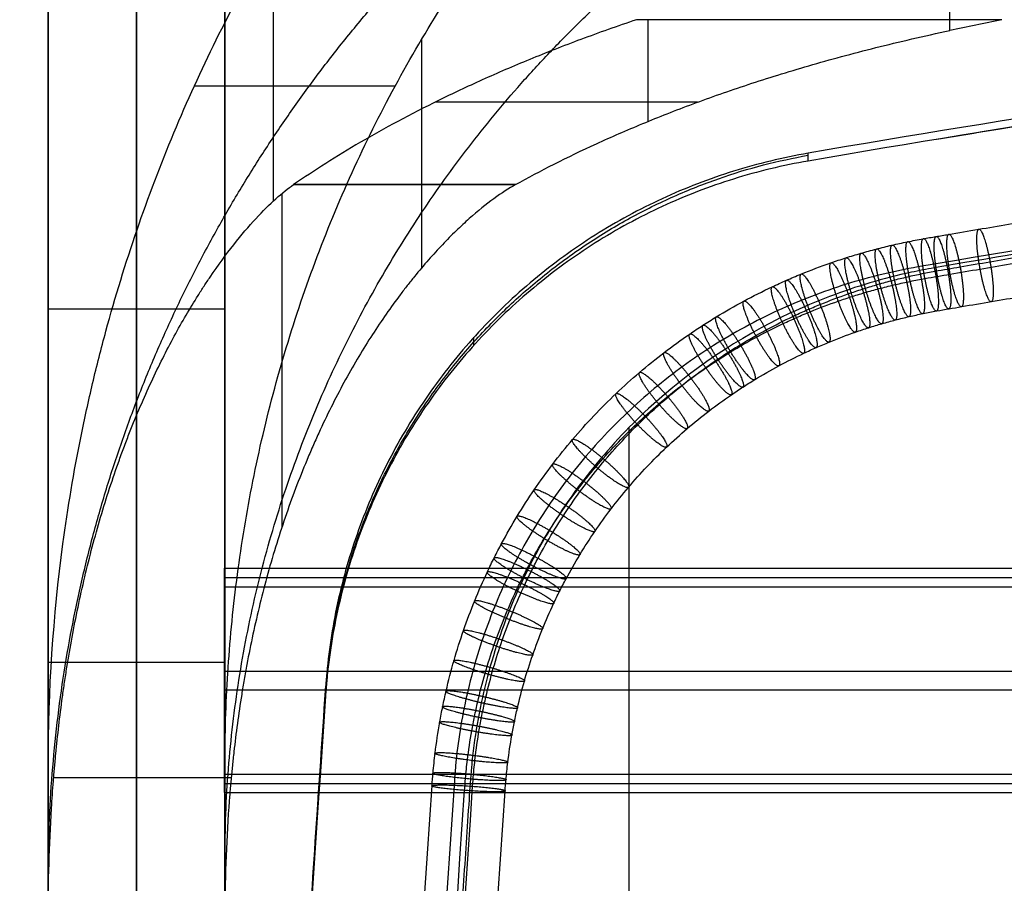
# Model space of a CAD drawing. Header units: millimetres. Extents: x -230 to 250, y -245 to 252.
# Tile 7 of 69: x -217 to -150, y 110 to 168. Entities that reach past the tile are written whole.
import ezdxf

# ---------------------------------------------------------------- set-up
doc = ezdxf.new("R2010")
doc.units = ezdxf.units.MM
doc.header["$MEASUREMENT"] = 0
for name, color, linetype, true_color in [('Backrest', 7, 'Continuous', 0xa48b8b), ('Frame', 7, 'Continuous', 0x201515), ('Leather', 7, 'Continuous', 0x858585), ('Sit', 7, 'Continuous', 0x6b4343)]:
    doc.layers.add(name, color=color, linetype=linetype, true_color=true_color)

msp = doc.modelspace()

# ---------------------------------------------------------------- linework, layer by layer
at = {"layer": 'Backrest'}
for points, knots in [([(-215.126, 117.572, 675.734), (-215.126, 122.624, 676.802), (-214.786, 127.642, 677.862), (-214.126, 132.567, 678.903), (-213.795, 135.03, 679.423), (-213.385, 137.469, 679.939), (-212.898, 139.879, 680.448), (-212.654, 141.083, 680.703), (-212.392, 142.28, 680.956), (-212.11, 143.469, 681.207), (-211.829, 144.658, 681.459), (-211.529, 145.838, 681.708), (-211.211, 147.009, 681.956), (-209.939, 151.69, 682.945), (-208.387, 156.189, 683.896), (-206.592, 160.491, 684.805), (-204.797, 164.793, 685.714), (-202.759, 168.899, 686.582), (-200.509, 172.796, 687.406), (-200.368, 173.04, 687.458), (-200.227, 173.283, 687.509), (-200.085, 173.525, 687.56), (-199.942, 173.767, 687.611), (-199.799, 174.008, 687.662), (-199.655, 174.249, 687.713), (-199.367, 174.73, 687.815), (-199.074, 175.211, 687.916), (-198.776, 175.691, 688.018), (-198.18, 176.651, 688.221), (-197.565, 177.606, 688.423), (-196.931, 178.557, 688.624), (-195.662, 180.459, 689.026), (-194.316, 182.341, 689.423), (-192.89, 184.195, 689.815), (-190.039, 187.903, 690.599), (-186.869, 191.498, 691.359), (-183.377, 194.9, 692.078), (-182.505, 195.751, 692.258), (-181.611, 196.59, 692.435), (-180.699, 197.415, 692.609), (-179.787, 198.24, 692.784), (-178.855, 199.051, 692.955), (-177.904, 199.846, 693.123), (-176.003, 201.438, 693.46), (-174.026, 202.969, 693.783), (-171.975, 204.429, 694.092), (-169.925, 205.89, 694.401), (-167.8, 207.279, 694.694), (-165.606, 208.589, 694.971), (-163.412, 209.898, 695.248), (-161.147, 211.126, 695.507), (-158.818, 212.264, 695.748)], [-1.570796, -1.570796, -1.570796, -1.570796, -1.429057, -1.429057, -1.429057, -1.358188, -1.358188, -1.358188, -1.322753, -1.322753, -1.322753, -1.287318, -1.287318, -1.287318, -1.145579, -1.145579, -1.145579, -1.00384, -1.00384, -1.00384, -0.994982, -0.994982, -0.994982, -0.986123, -0.986123, -0.986123, -0.968406, -0.968406, -0.968406, -0.932971, -0.932971, -0.932971, -0.862101, -0.862101, -0.862101, -0.720362, -0.720362, -0.720362, -0.684928, -0.684928, -0.684928, -0.649493, -0.649493, -0.649493, -0.578623, -0.578623, -0.578623, -0.507754, -0.507754, -0.507754, -0.436884, -0.436884, -0.436884, -0.436884]), ([(-203.126, 117.572, 675.734), (-203.126, 119.627, 676.168), (-203.062, 121.701, 676.607), (-202.93, 123.79, 677.048), (-202.798, 125.879, 677.49), (-202.599, 127.981, 677.934), (-202.329, 130.09, 678.38), (-202.059, 132.198, 678.825), (-201.719, 134.313, 679.272), (-201.306, 136.426, 679.719), (-200.894, 138.539, 680.165), (-200.41, 140.649, 680.612), (-199.853, 142.749, 681.055), (-199.295, 144.849, 681.499), (-198.665, 146.938, 681.941), (-197.963, 149.008, 682.378), (-197.261, 151.078, 682.816), (-196.486, 153.128, 683.249), (-195.641, 155.15, 683.676), (-194.796, 157.172, 684.104), (-193.88, 159.165, 684.525), (-192.896, 161.122, 684.939), (-191.913, 163.079, 685.352), (-190.862, 164.998, 685.758), (-189.747, 166.873, 686.154), (-188.632, 168.748, 686.55), (-187.453, 170.578, 686.937), (-186.216, 172.356, 687.313), (-184.979, 174.134, 687.689), (-183.683, 175.86, 688.054), (-182.334, 177.527, 688.406), (-180.986, 179.194, 688.758), (-179.585, 180.803, 689.098), (-178.138, 182.348, 689.425), (-176.691, 183.893, 689.751), (-175.198, 185.374, 690.064), (-173.666, 186.787, 690.363), (-172.134, 188.2, 690.662), (-170.563, 189.546, 690.946), (-168.961, 190.82, 691.215), (-167.36, 192.095, 691.485), (-165.726, 193.298, 691.739), (-164.07, 194.43, 691.978), (-162.413, 195.561, 692.217), (-160.732, 196.62, 692.441), (-159.036, 197.606, 692.65), (-157.339, 198.592, 692.858), (-155.627, 199.506, 693.051), (-153.905, 200.347, 693.229)], [-4.712389, -4.712389, -4.712389, -4.712389, -4.641519, -4.641519, -4.641519, -4.57065, -4.57065, -4.57065, -4.499781, -4.499781, -4.499781, -4.428911, -4.428911, -4.428911, -4.358042, -4.358042, -4.358042, -4.287172, -4.287172, -4.287172, -4.216303, -4.216303, -4.216303, -4.145433, -4.145433, -4.145433, -4.074564, -4.074564, -4.074564, -4.003694, -4.003694, -4.003694, -3.932825, -3.932825, -3.932825, -3.861955, -3.861955, -3.861955, -3.791086, -3.791086, -3.791086, -3.720216, -3.720216, -3.720216, -3.649347, -3.649347, -3.649347, -3.578477, -3.578477, -3.578477, -3.578477]), ([(-175.178, 168.174, 558.396), (-176.488, 167.732, 560.484), (-177.744, 167.286, 562.596), (-178.951, 166.835, 564.729), (-180.159, 166.385, 566.861), (-181.318, 165.929, 569.015), (-182.433, 165.471, 571.185), (-183.548, 165.012, 573.355), (-184.619, 164.55, 575.54), (-185.65, 164.086, 577.738), (-186.68, 163.621, 579.936), (-187.671, 163.154, 582.148), (-188.625, 162.684, 584.37), (-190.533, 161.745, 588.813), (-192.293, 160.797, 593.297), (-193.926, 159.844, 597.807), (-195.56, 158.891, 602.317), (-197.067, 157.932, 606.852), (-198.462, 156.971, 611.403)], [-5.6549663, -5.6549663, -5.6549663, -5.6549663, -5.6133071, -5.6133071, -5.6133071, -5.571648, -5.571648, -5.571648, -5.5299888, -5.5299888, -5.5299888, -5.4883296, -5.4883296, -5.4883296, -5.4050113, -5.4050113, -5.4050113, -5.321693, -5.321693, -5.321693, -5.321693]), ([(-183.393, 156.971, 611.403), (-181.715, 157.906, 606.979), (-179.892, 158.833, 602.59), (-177.894, 159.75, 598.252), (-176.895, 160.208, 596.084), (-175.853, 160.664, 593.928), (-174.762, 161.115, 591.792), (-173.672, 161.567, 589.655), (-172.533, 162.015, 587.536), (-171.339, 162.458, 585.439), (-170.743, 162.68, 584.391), (-170.132, 162.9, 583.348), (-169.507, 163.119, 582.311), (-168.883, 163.338, 581.274), (-168.244, 163.556, 580.245), (-167.591, 163.772, 579.223), (-166.283, 164.203, 577.179), (-164.916, 164.629, 575.167), (-163.478, 165.047, 573.191), (-162.759, 165.256, 572.203), (-162.022, 165.463, 571.224), (-161.265, 165.667, 570.255), (-160.508, 165.872, 569.285), (-159.731, 166.075, 568.325), (-158.934, 166.275, 567.378), (-157.34, 166.676, 565.484), (-155.664, 167.065, 563.642), (-153.905, 167.437, 561.881)], [-0.864052, -0.864052, -0.864052, -0.864052, -0.7572601, -0.7572601, -0.7572601, -0.7038642, -0.7038642, -0.7038642, -0.6504682, -0.6504682, -0.6504682, -0.6237702, -0.6237702, -0.6237702, -0.5970723, -0.5970723, -0.5970723, -0.5436763, -0.5436763, -0.5436763, -0.5169784, -0.5169784, -0.5169784, -0.4902804, -0.4902804, -0.4902804, -0.4368845, -0.4368845, -0.4368845, -0.4368845]), ([(-215.126, 107.13, 634.058), (-215.126, 108.353, 634.741), (-215.109, 109.597, 635.336), (-215.073, 110.848, 635.847), (-215.036, 112.099, 636.358), (-214.981, 113.357, 636.785), (-214.904, 114.607, 637.132), (-214.884, 114.92, 637.219), (-214.864, 115.231, 637.301), (-214.842, 115.541, 637.377), (-214.82, 115.85, 637.454), (-214.798, 116.158, 637.525), (-214.773, 116.464, 637.592), (-214.761, 116.617, 637.625), (-214.749, 116.769, 637.657), (-214.736, 116.922, 637.689), (-214.723, 117.076, 637.72), (-214.71, 117.229, 637.75), (-214.696, 117.383, 637.779), (-214.669, 117.691, 637.837), (-214.64, 118.001, 637.892), (-214.61, 118.314, 637.942), (-214.489, 119.562, 638.142), (-214.341, 120.845, 638.278), (-214.158, 122.171, 638.337), (-214.113, 122.502, 638.352), (-214.065, 122.837, 638.363), (-214.015, 123.173, 638.368), (-213.965, 123.51, 638.373), (-213.912, 123.847, 638.374), (-213.858, 124.185, 638.369), (-213.75, 124.862, 638.359), (-213.632, 125.542, 638.329), (-213.507, 126.224, 638.279), (-213.255, 127.587, 638.177), (-212.968, 128.959, 637.993), (-212.645, 130.326, 637.721), (-212.483, 131.01, 637.586), (-212.312, 131.692, 637.428), (-212.132, 132.368, 637.25), (-211.952, 133.044, 637.072), (-211.764, 133.715, 636.873), (-211.568, 134.38, 636.653), (-211.175, 135.709, 636.213), (-210.75, 137.012, 635.691), (-210.296, 138.277, 635.091), (-210.182, 138.593, 634.941), (-210.067, 138.907, 634.787), (-209.951, 139.216, 634.628), (-209.834, 139.526, 634.469), (-209.717, 139.831, 634.307), (-209.598, 140.133, 634.14), (-209.361, 140.736, 633.807), (-209.119, 141.325, 633.458), (-208.873, 141.899, 633.095), (-208.382, 143.046, 632.368), (-207.874, 144.135, 631.583), (-207.355, 145.167, 630.743), (-206.836, 146.199, 629.902), (-206.305, 147.175, 629.008), (-205.767, 148.096, 628.059), (-205.498, 148.557, 627.585), (-205.227, 149.003, 627.098), (-204.954, 149.436, 626.597), (-204.818, 149.653, 626.346), (-204.682, 149.865, 626.092), (-204.545, 150.075, 625.835), (-204.408, 150.284, 625.578), (-204.271, 150.49, 625.317), (-204.134, 150.692, 625.054), (-203.588, 151.498, 624.002), (-203.052, 152.228, 622.922), (-202.533, 152.887, 621.82), (-202.014, 153.546, 620.718), (-201.511, 154.134, 619.593), (-201.031, 154.654, 618.45), (-200.551, 155.174, 617.307), (-200.093, 155.626, 616.146), (-199.662, 156.012, 614.97), (-199.232, 156.397, 613.794), (-198.83, 156.717, 612.604), (-198.462, 156.971, 611.403)], [132.117011, 132.117011, 132.117011, 132.117011, 136.095348, 136.095348, 136.095348, 140.073686, 140.073686, 140.073686, 141.068271, 141.068271, 141.068271, 142.062855, 142.062855, 142.062855, 142.560147, 142.560147, 142.560147, 143.05744, 143.05744, 143.05744, 144.052024, 144.052024, 144.052024, 148.030362, 148.030362, 148.030362, 149.024946, 149.024946, 149.024946, 150.019531, 150.019531, 150.019531, 152.0087, 152.0087, 152.0087, 155.987037, 155.987037, 155.987037, 157.976206, 157.976206, 157.976206, 159.965375, 159.965375, 159.965375, 163.943713, 163.943713, 163.943713, 164.938297, 164.938297, 164.938297, 165.932882, 165.932882, 165.932882, 167.922051, 167.922051, 167.922051, 171.900388, 171.900388, 171.900388, 175.878726, 175.878726, 175.878726, 177.867895, 177.867895, 177.867895, 178.86248, 178.86248, 178.86248, 179.857064, 179.857064, 179.857064, 183.835402, 183.835402, 183.835402, 187.81374, 187.81374, 187.81374, 191.792077, 191.792077, 191.792077, 195.770415, 195.770415, 195.770415, 195.770415]), ([(-183.393, 156.971, 611.403), (-184.296, 156.467, 613.783), (-185.366, 155.701, 616.146), (-186.538, 154.659, 618.44), (-186.832, 154.398, 619.014), (-187.131, 154.12, 619.582), (-187.435, 153.826, 620.145), (-187.739, 153.531, 620.707), (-188.047, 153.22, 621.264), (-188.359, 152.892, 621.813), (-188.983, 152.235, 622.911), (-189.621, 151.512, 623.981), (-190.263, 150.722, 625.014), (-190.423, 150.525, 625.272), (-190.584, 150.324, 625.528), (-190.744, 150.119, 625.781), (-190.904, 149.914, 626.034), (-191.064, 149.706, 626.283), (-191.224, 149.494, 626.53), (-191.542, 149.07, 627.023), (-191.86, 148.632, 627.504), (-192.175, 148.18, 627.973), (-192.805, 147.275, 628.911), (-193.427, 146.314, 629.8), (-194.034, 145.296, 630.637), (-194.642, 144.277, 631.474), (-195.236, 143.201, 632.26), (-195.81, 142.065, 632.989), (-196.097, 141.497, 633.353), (-196.38, 140.914, 633.703), (-196.656, 140.317, 634.038), (-196.795, 140.018, 634.206), (-196.932, 139.715, 634.369), (-197.068, 139.408, 634.529), (-197.203, 139.102, 634.688), (-197.338, 138.791, 634.844), (-197.47, 138.478, 634.995), (-197.999, 137.225, 635.599), (-198.494, 135.932, 636.128), (-198.953, 134.608, 636.577), (-199.182, 133.946, 636.801), (-199.402, 133.276, 637.005), (-199.612, 132.6, 637.188), (-199.822, 131.924, 637.371), (-200.023, 131.241, 637.534), (-200.212, 130.556, 637.675), (-200.592, 129.186, 637.957), (-200.928, 127.808, 638.152), (-201.223, 126.435, 638.262), (-201.371, 125.748, 638.318), (-201.509, 125.063, 638.352), (-201.636, 124.38, 638.365), (-201.7, 124.038, 638.372), (-201.762, 123.698, 638.374), (-201.821, 123.358, 638.37), (-201.879, 123.018, 638.367), (-201.936, 122.68, 638.358), (-201.99, 122.345, 638.345), (-202.204, 121.005, 638.291), (-202.378, 119.709, 638.161), (-202.52, 118.446, 637.963), (-202.556, 118.13, 637.913), (-202.59, 117.816, 637.86), (-202.621, 117.504, 637.802), (-202.653, 117.193, 637.744), (-202.684, 116.883, 637.682), (-202.712, 116.574, 637.616), (-202.741, 116.265, 637.55), (-202.767, 115.954, 637.478), (-202.793, 115.641, 637.402), (-202.818, 115.329, 637.326), (-202.843, 115.013, 637.244), (-202.865, 114.697, 637.157), (-202.956, 113.432, 636.809), (-203.021, 112.16, 636.381), (-203.063, 110.894, 635.866), (-203.106, 109.628, 635.351), (-203.126, 108.368, 634.749), (-203.126, 107.13, 634.058)], [15.327787, 15.327787, 15.327787, 15.327787, 23.413838, 23.413838, 23.413838, 25.43535, 25.43535, 25.43535, 27.456863, 27.456863, 27.456863, 31.499888, 31.499888, 31.499888, 32.510644, 32.510644, 32.510644, 33.5214, 33.5214, 33.5214, 35.542913, 35.542913, 35.542913, 39.585938, 39.585938, 39.585938, 43.628963, 43.628963, 43.628963, 45.650476, 45.650476, 45.650476, 46.661232, 46.661232, 46.661232, 47.671988, 47.671988, 47.671988, 51.715014, 51.715014, 51.715014, 53.736526, 53.736526, 53.736526, 55.758039, 55.758039, 55.758039, 59.801064, 59.801064, 59.801064, 61.822576, 61.822576, 61.822576, 62.833333, 62.833333, 62.833333, 63.844089, 63.844089, 63.844089, 67.887114, 67.887114, 67.887114, 68.89787, 68.89787, 68.89787, 69.908627, 69.908627, 69.908627, 70.919383, 70.919383, 70.919383, 71.930139, 71.930139, 71.930139, 75.973164, 75.973164, 75.973164, 80.016189, 80.016189, 80.016189, 80.016189])]:
    msp.add_open_spline(points, degree=3, knots=knots, dxfattribs=at)
for points, degree in [([(-153.905, 167.437, 561.881), (-153.905, 183.892, 627.555), (-153.905, 200.347, 693.229)], 2), ([(-199.821, 155.868, 615.399), (-199.821, 164.92, 651.527), (-199.821, 173.971, 687.654)], 2), ([(-150.381, 168.174, 558.396), (-162.779, 168.174, 558.396), (-175.178, 168.174, 558.396)], 2), ([(-174.421, 168.174, 558.396), (-174.421, 164.715, 574.762), (-174.421, 161.256, 591.128)], 2), ([(-150.381, 168.174, 558.396), (-151.558, 167.931, 559.545), (-152.733, 167.685, 560.707), (-153.905, 167.437, 561.881)], 3), ([(-189.747, 151.344, 624.174), (-189.747, 159.109, 655.164), (-189.747, 166.873, 686.154)], 2), ([(-191.571, 163.661, 685.475), (-198.39, 163.661, 685.475), (-205.21, 163.661, 685.475)], 2), ([(-171.03, 162.572, 584.899), (-179.941, 162.572, 584.899), (-188.852, 162.572, 584.899)], 2), ([(-198.462, 156.971, 611.403), (-190.927, 156.971, 611.403), (-183.393, 156.971, 611.403)], 2), ([(-183.393, 156.971, 611.403), (-190.927, 156.971, 611.403), (-198.462, 156.971, 611.403)], 2), ([(-215.126, 117.572, 675.734), (-215.126, 96.656, 671.313), (-215.126, 75.74, 666.893)], 2), ([(-215.126, 107.13, 634.058), (-215.126, 112.351, 654.896), (-215.126, 117.572, 675.734)], 2), ([(-203.126, 75.74, 666.893), (-203.126, 96.656, 671.313), (-203.126, 117.572, 675.734)], 2), ([(-203.126, 117.572, 675.734), (-203.126, 112.351, 654.896), (-203.126, 107.13, 634.058)], 2), ([(-202.703, 116.675, 637.637), (-208.729, 116.675, 637.637), (-214.756, 116.675, 637.637)], 2)]:
    msp.add_open_spline(points, degree=degree, dxfattribs=at)
for points, weights, knots in [([(-215.126, 109.956, 645.336), (-215.126, 137.278, 638.491), (-199.821, 160.214, 632.744), (-184.515, 183.15, 626.998), (-158.818, 194.337, 624.195)], [0.863117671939, 0.890978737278, 1, 0.890978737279, 0.863117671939], [243.794311, 243.794311, 243.794311, 299.542434, 299.542434, 355.290557, 355.290557, 355.290557]), ([(-203.126, 111.162, 650.15), (-203.126, 135.045, 644.166), (-189.747, 155.095, 639.143), (-176.368, 175.144, 634.119), (-153.905, 184.923, 631.669)], [0.863117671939, 0.890978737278, 1, 0.890978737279, 0.86311767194], [213.111416, 213.111416, 213.111416, 261.843322, 261.843322, 310.575228, 310.575228, 310.575228])]:
    msp.add_rational_spline(points, weights, degree=2, knots=knots, dxfattribs=at)
msp.add_rational_spline([(-199.259, 156.361, 613.839), (-199.259, 151.249, 631.472), (-199.259, 133.701, 636.87)], [0.971394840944, 0.809069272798, 0.870345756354], degree=2, dxfattribs=at)
at = {"layer": 'Frame'}
for points in [[(-215.126, 221.343, -18.115), (-215.126, 148.542, 324.389), (-215.126, 75.74, 666.893)], [(-209.126, 221.343, -18.115), (-209.126, 148.542, 324.389), (-209.126, 75.74, 666.893)], [(-203.126, 221.343, -18.115), (-203.126, 148.542, 324.389), (-203.126, 75.74, 666.893)], [(-215.126, 52.265, 661.903), (-215.126, 124.536, 321.894), (-215.126, 196.807, -18.115)], [(-209.126, 52.265, 661.903), (-209.126, 124.536, 321.894), (-209.126, 196.807, -18.115)], [(-203.126, 52.265, 661.903), (-203.126, 124.536, 321.894), (-203.126, 196.807, -18.115)], [(-215.126, 148.542, 324.389), (-209.126, 148.542, 324.389), (-203.126, 148.542, 324.389)], [(-215.126, 148.542, 324.389), (-215.126, 136.274, 324.389), (-215.126, 124.006, 324.389)], [(-203.126, 148.542, 324.389), (-203.126, 136.274, 324.389), (-203.126, 124.006, 324.389)], [(-215.126, 136.804, 264.177), (-215.126, 136.804, 321.894), (-215.126, 136.804, 379.611)], [(-203.126, 136.804, 264.177), (-203.126, 136.804, 321.894), (-203.126, 136.804, 379.611)], [(-203.165, 130.912, 397.072), (-203.165, 123.922, 397.438), (-203.165, 116.931, 397.804)], [(-203.165, 130.912, 397.072), (9.835, 130.912, 397.072), (222.835, 130.912, 397.072)], [(-203.165, 129.656, 373.105), (-203.165, 130.284, 385.088), (-203.165, 130.912, 397.072)], [(-203.165, 130.303, 385.454), (-203.165, 123.294, 385.454), (-203.165, 116.284, 385.454)], [(-203.165, 130.284, 385.088), (9.835, 130.284, 385.088), (222.835, 130.284, 385.088)], [(-203.165, 129.656, 373.105), (9.835, 129.656, 373.105), (222.835, 129.656, 373.105)], [(-203.165, 115.675, 373.837), (-203.165, 122.666, 373.471), (-203.165, 129.656, 373.105)], [(-215.126, 124.536, 321.894), (-209.126, 124.536, 321.894), (-203.126, 124.536, 321.894)], [(-203.165, 123.922, 397.438), (9.835, 123.922, 397.438), (222.835, 123.922, 397.438)], [(-203.165, 123.294, 373.438), (-203.165, 123.294, 385.454), (-203.165, 123.294, 397.471)], [(-203.165, 122.666, 373.471), (9.835, 122.666, 373.471), (222.835, 122.666, 373.471)], [(-203.165, 116.931, 397.804), (9.835, 116.931, 397.804), (222.835, 116.931, 397.804)], [(-203.165, 116.931, 397.804), (-203.165, 116.303, 385.821), (-203.165, 115.675, 373.837)], [(-203.165, 116.303, 385.821), (9.835, 116.303, 385.821), (222.835, 116.303, 385.821)], [(-203.165, 115.675, 373.837), (9.835, 115.675, 373.837), (222.835, 115.675, 373.837)]]:
    msp.add_open_spline(points, degree=2, dxfattribs=at)
at = {"layer": 'Leather'}
for points, knots in [([(-189.061, 116.148, 425.932), (-189.041, 116.434, 425.914), (-188.983, 117.175, 425.865), (-188.833, 118.614, 425.763), (-188.608, 120.125, 425.644), (-188.34, 121.528, 425.523), (-188.036, 122.923, 425.397), (-187.589, 124.658, 425.228), (-186.937, 126.709, 425.006), (-186.186, 128.709, 424.771), (-185.467, 130.352, 424.56), (-184.842, 131.637, 424.385), (-184.183, 132.905, 424.205), (-183.296, 134.46, 423.971), (-182.134, 136.265, 423.678), (-180.88, 138.003, 423.374), (-179.083, 140.233, 422.954), (-177.114, 142.313, 422.517), (-174.989, 144.226, 422.067), (-173.317, 145.578, 421.722), (-171.869, 146.626, 421.433), (-170.678, 147.42, 421.2), (-169.461, 148.183, 420.965), (-167.908, 149.072, 420.672), (-166.31, 149.881, 420.378), (-165.002, 150.477, 420.143), (-163.678, 151.037, 419.909), (-162.334, 151.546, 419.675), (-160.97, 152.001, 419.443), (-159.935, 152.315, 419.27), (-158.895, 152.6, 419.098), (-157.842, 152.86, 418.927), (-156.791, 153.091, 418.758), (-155.762, 153.288, 418.595), (-154.853, 153.442, 418.453), (-153.603, 153.658, 418.259), (-151.958, 153.938, 418.005), (-149.239, 154.396, 417.592), (-145.836, 154.957, 417.084), (-137.65, 156.273, 415.895), (-125.329, 158.118, 414.226), (-108.826, 160.305, 412.247), (-95.024, 161.896, 410.805), (-83.962, 163.028, 409.779), (-72.675, 164.085, 408.821), (-58.344, 165.236, 407.777), (-40.952, 166.321, 406.792), (-23.506, 167.1, 406.085), (-6.046, 167.569, 405.659), (5.598, 167.674, 405.564), (11.42, 167.674, 405.564)], [0, 0, 0, 0, 0.809132, 2.092467, 4.096916, 5.103125, 6.123705, 8.147159, 10.161674, 12.198928, 14.21806, 15.231, 16.251414, 18.282073, 20.310868, 22.348759, 24.383125, 28.460759, 30.501672, 32.541333, 34.591405, 35.612585, 36.629294, 38.683423, 40.734034, 41.750011, 42.777854, 44.844083, 45.866352, 46.882028, 47.917255, 48.952482, 49.98126, 51.010038, 51.889115, 52.768191, 54.852824, 56.937456, 61.110422, 65.283387, 81.996304, 98.717257, 115.438211, 123.783384, 132.128558, 149.473973, 166.908478, 184.342983, 201.759895, 219.176808, 219.176808, 219.176808, 219.176808]), ([(11.531, 165.626, 405.783), (-4.339, 165.626, 405.784), (-20.156, 165.237, 406.221), (-43.895, 164.081, 407.513), (-51.79, 163.601, 408.05), (-67.565, 162.449, 409.322), (-75.434, 161.777, 410.057), (-87.19, 160.629, 411.234), (-91.082, 160.225, 411.637), (-98.859, 159.371, 412.472), (-102.742, 158.92, 412.905), (-110.501, 157.973, 413.819), (-114.374, 157.477, 414.302), (-122.109, 156.439, 415.332), (-125.97, 155.898, 415.876), (-133.681, 154.769, 416.989), (-137.529, 154.182, 417.557), (-145.215, 152.963, 418.671), (-149.052, 152.33, 419.209), (-153.581, 151.555, 419.829), (-154.274, 151.437, 419.924), (-155.485, 151.226, 420.089), (-155.999, 151.126, 420.16), (-157.461, 150.811, 420.366), (-158.399, 150.572, 420.503), (-160.262, 150.022, 420.782), (-161.178, 149.71, 420.923), (-162.992, 149.019, 421.211), (-163.883, 148.642, 421.356), (-168.273, 146.574, 422.093), (-171.516, 144.391, 422.702), (-175.793, 140.436, 423.597), (-177.101, 139.028, 423.887), (-179.527, 135.975, 424.455), (-180.61, 134.375, 424.726), (-182.547, 130.972, 425.245), (-183.374, 129.221, 425.486), (-184.768, 125.552, 425.942), (-185.316, 123.69, 426.15), (-185.929, 120.808, 426.441), (-186.095, 119.845, 426.533), (-186.289, 118.387, 426.666), (-186.344, 117.9, 426.709), (-186.458, 116.679, 426.815), (-186.501, 115.944, 426.876), (-186.683, 113.251, 427.098), (-186.815, 111.293, 427.255), (-187.211, 105.419, 427.711), (-187.475, 101.502, 427.995), (-188.746, 82.65, 429.287), (-189.901, 65.527, 430.231), (-191.973, 34.802, 431.964), (-193.037, 19.022, 432.862), (-195.165, -12.539, 434.669), (-196.23, -28.32, 435.574), (-198.415, -60.729, 437.542), (-199.365, -74.813, 438.454), (-201.018, -99.328, 440.095), (-201.55, -107.217, 440.63), (-202.614, -122.996, 441.691), (-203.146, -130.884, 442.217), (-203.945, -142.728, 442.946), (-204.211, -146.68, 443.178), (-204.745, -154.585, 443.623), (-205.011, -158.537, 443.834), (-205.544, -166.443, 444.242), (-205.811, -170.395, 444.439), (-206.144, -175.336, 444.686), (-206.211, -176.324, 444.736), (-206.311, -177.807, 444.811), (-206.344, -178.301, 444.836), (-206.408, -179.245, 444.884), (-206.438, -179.695, 444.907), (-206.544, -182.124, 445.032), (-206.484, -184.08, 445.137), (-206.047, -188.026, 445.338), (-205.684, -189.96, 445.429), (-204.645, -193.794, 445.568), (-203.989, -195.639, 445.613), (-202.373, -199.243, 445.632), (-201.441, -200.944, 445.606), (-199.286, -204.203, 445.473), (-198.104, -205.705, 445.37), (-196.127, -207.822, 445.161), (-195.446, -208.492, 445.084), (-194.026, -209.778, 444.915), (-193.293, -210.388, 444.823), (-191.773, -211.551, 444.627), (-190.992, -212.1, 444.523), (-189.38, -213.14, 444.306), (-188.556, -213.627, 444.193), (-186.866, -214.541, 443.959), (-186.006, -214.964, 443.838), (-184.248, -215.753, 443.592), (-183.356, -216.117, 443.467), (-180.618, -217.123, 443.083), (-178.761, -217.666, 442.824), (-176.384, -218.2, 442.497), (-175.91, -218.299, 442.432), (-175.156, -218.445, 442.33), (-174.878, -218.495, 442.292), (-174.203, -218.615, 442.201), (-173.807, -218.685, 442.147), (-172.45, -218.93, 441.965), (-171.492, -219.11, 441.837), (-168.613, -219.666, 441.454), (-166.694, -220.057, 441.202), (-160.928, -221.26, 440.448), (-157.085, -222.097, 439.951), (-149.257, -223.724, 438.935), (-145.658, -224.433, 438.466), (-137.796, -225.807, 437.43), (-133.926, -226.412, 436.918), (-126.174, -227.532, 435.913), (-122.294, -228.046, 435.419), (-114.525, -229.021, 434.467), (-110.637, -229.483, 434.009), (-98.958, -230.808, 432.698), (-91.158, -231.605, 431.905), (-67.595, -233.748, 429.768), (-51.828, -234.825, 428.683), (-20.157, -236.263, 427.23), (-4.334, -236.621, 426.864), (11.531, -236.621, 426.864)], [0, 0, 0, 0, 49.536117, 49.536117, 74.299001, 74.299001, 99.070111, 99.070111, 111.351924, 111.351924, 123.631665, 123.631665, 135.915747, 135.915747, 148.205626, 148.205626, 160.488694, 160.488694, 172.74505, 172.74505, 174.961602, 174.961602, 176.613827, 176.613827, 179.673802, 179.673802, 182.737478, 182.737478, 185.799295, 185.799295, 198.057324, 198.057324, 204.193669, 204.193669, 210.354833, 210.354833, 216.51788, 216.51788, 222.683039, 222.683039, 225.755208, 225.755208, 227.291305, 227.291305, 229.596839, 229.596839, 235.743326, 235.743326, 248.02966, 248.02966, 294.859453, 294.859453, 344.310881, 344.310881, 393.766253, 393.766253, 445.895697, 445.895697, 470.636512, 470.636512, 495.373268, 495.373268, 507.760106, 507.760106, 520.143956, 520.143956, 532.526464, 532.526464, 535.622037, 535.622037, 537.169822, 537.169822, 538.580413, 538.580413, 544.768008, 544.768008, 550.984046, 550.984046, 557.169057, 557.169057, 563.303065, 563.303065, 569.357698, 569.357698, 572.357205, 572.357205, 575.353681, 575.353681, 578.356772, 578.356772, 581.371964, 581.371964, 584.392382, 584.392382, 587.429022, 587.429022, 593.567741, 593.567741, 595.094648, 595.094648, 595.982998, 595.982998, 597.25121, 597.25121, 600.31865, 600.31865, 606.476482, 606.476482, 618.842026, 618.842026, 631.615699, 631.615699, 643.941408, 643.941408, 656.24725, 656.24725, 668.543585, 668.543585, 693.13497, 693.13497, 742.642016, 742.642016, 792.123065, 792.123065, 792.123065, 792.123065]), ([(-186.308, 116.105, 428.151), (-186.29, 116.374, 428.133), (-186.235, 117.072, 428.087), (-186.093, 118.432, 427.991), (-185.882, 119.85, 427.88), (-185.63, 121.171, 427.766), (-185.343, 122.491, 427.646), (-184.922, 124.123, 427.487), (-184.309, 126.052, 427.279), (-183.599, 127.942, 427.056), (-182.923, 129.486, 426.858), (-182.334, 130.697, 426.693), (-181.713, 131.894, 426.523), (-180.878, 133.357, 426.303), (-179.783, 135.057, 426.027), (-178.601, 136.695, 425.741), (-176.909, 138.795, 425.346), (-175.054, 140.754, 424.934), (-173.053, 142.556, 424.509), (-171.48, 143.828, 424.186), (-170.115, 144.817, 423.913), (-168.993, 145.564, 423.693), (-167.85, 146.28, 423.473), (-166.385, 147.119, 423.196), (-164.879, 147.881, 422.92), (-163.652, 148.44, 422.699), (-162.405, 148.968, 422.478), (-161.136, 149.448, 422.257), (-159.854, 149.877, 422.039), (-158.884, 150.171, 421.877), (-157.903, 150.439, 421.715), (-156.911, 150.684, 421.553), (-155.916, 150.903, 421.394), (-154.964, 151.085, 421.243), (-154.06, 151.238, 421.102), (-152.816, 151.453, 420.908), (-151.179, 151.732, 420.656), (-148.472, 152.188, 420.245), (-145.085, 152.747, 419.739), (-136.938, 154.056, 418.556), (-124.674, 155.893, 416.895), (-108.249, 158.069, 414.925), (-94.512, 159.652, 413.49), (-83.503, 160.779, 412.469), (-72.271, 161.831, 411.515), (-58.008, 162.977, 410.476), (-40.699, 164.057, 409.496), (-23.337, 164.832, 408.792), (-5.961, 165.298, 408.369), (5.626, 165.403, 408.274), (11.42, 165.403, 408.274)], [0, 0, 0, 0, 0.809132, 2.092467, 4.096916, 5.103125, 6.123705, 8.147159, 10.161674, 12.198928, 14.21806, 15.231, 16.251414, 18.282073, 20.310868, 22.348759, 24.383125, 28.460759, 30.501672, 32.541333, 34.591405, 35.612585, 36.629294, 38.683423, 40.734034, 41.750011, 42.777854, 44.844083, 45.866352, 46.882028, 47.917255, 48.952482, 49.98126, 51.010038, 51.889115, 52.768191, 54.852824, 56.937456, 61.110422, 65.283387, 81.996304, 98.717257, 115.438211, 123.783384, 132.128558, 149.473973, 166.908478, 184.342983, 201.759895, 219.176808, 219.176808, 219.176808, 219.176808]), ([(10.451, 165.691, 403.807), (-18.075, 165.691, 403.807), (-46.789, 164.427, 404.956), (-75.115, 161.934, 407.216), (-102.275, 159.544, 409.384), (-129.442, 155.993, 412.602), (-156.076, 151.376, 416.772)], [0, 0, 0, 0, 89.110134, 89.110134, 89.110134, 174.550231, 174.550231, 174.550231, 174.550231]), ([(-186.854, 115.823, 423.189), (-186.836, 116.09, 423.172), (-186.782, 116.781, 423.126), (-186.641, 118.131, 423.03), (-186.432, 119.536, 422.92), (-186.182, 120.846, 422.807), (-185.897, 122.155, 422.689), (-185.479, 123.774, 422.531), (-184.871, 125.688, 422.324), (-184.167, 127.564, 422.103), (-183.496, 129.096, 421.907), (-182.911, 130.298, 421.743), (-182.294, 131.487, 421.574), (-181.465, 132.94, 421.355), (-180.377, 134.629, 421.081), (-179.203, 136.257, 420.797), (-177.52, 138.345, 420.404), (-175.676, 140.293, 419.994), (-173.684, 142.087, 419.571), (-172.118, 143.353, 419.249), (-170.758, 144.338, 418.977), (-169.64, 145.082, 418.759), (-168.502, 145.796, 418.539), (-167.042, 146.632, 418.264), (-165.54, 147.392, 417.988), (-164.317, 147.949, 417.768), (-163.073, 148.475, 417.547), (-161.807, 148.954, 417.327), (-160.528, 149.382, 417.11), (-159.561, 149.675, 416.948), (-158.582, 149.943, 416.786), (-157.592, 150.188, 416.625), (-156.599, 150.406, 416.465), (-155.65, 150.588, 416.315), (-154.743, 150.741, 416.174), (-153.493, 150.957, 415.979), (-151.849, 151.237, 415.726), (-149.132, 151.695, 415.313), (-145.731, 152.256, 414.806), (-137.551, 153.571, 413.618), (-125.238, 155.415, 411.95), (-108.747, 157.6, 409.972), (-94.954, 159.19, 408.531), (-83.899, 160.321, 407.506), (-72.62, 161.377, 406.548), (-58.298, 162.528, 405.505), (-40.917, 163.612, 404.52), (-23.483, 164.39, 403.814), (-6.034, 164.859, 403.388), (5.602, 164.964, 403.293), (11.42, 164.964, 403.293)], [0, 0, 0, 0, 0.809132, 2.092467, 4.096916, 5.103125, 6.123705, 8.147159, 10.161674, 12.198928, 14.21806, 15.231, 16.251414, 18.282073, 20.310868, 22.348759, 24.383125, 28.460759, 30.501672, 32.541333, 34.591405, 35.612585, 36.629294, 38.683423, 40.734034, 41.750011, 42.777854, 44.844083, 45.866352, 46.882028, 47.917255, 48.952482, 49.98126, 51.010038, 51.889115, 52.768191, 54.852824, 56.937456, 61.110422, 65.283387, 81.996304, 98.717257, 115.438211, 123.783384, 132.128558, 149.473973, 166.908478, 184.342983, 201.759895, 219.176808, 219.176808, 219.176808, 219.176808]), ([(-184.102, 115.78, 425.407), (-184.085, 116.031, 425.391), (-184.034, 116.678, 425.348), (-183.901, 117.949, 425.258), (-183.706, 119.262, 425.155), (-183.472, 120.489, 425.05), (-183.203, 121.723, 424.938), (-182.812, 123.24, 424.79), (-182.243, 125.031, 424.597), (-181.579, 126.797, 424.389), (-180.952, 128.23, 424.205), (-180.404, 129.357, 424.051), (-179.823, 130.475, 423.892), (-179.046, 131.837, 423.688), (-178.027, 133.42, 423.431), (-176.924, 134.949, 423.163), (-175.346, 136.907, 422.795), (-173.616, 138.734, 422.41), (-171.747, 140.417, 422.014), (-170.28, 141.603, 421.712), (-169.003, 142.528, 421.457), (-167.955, 143.226, 421.252), (-166.891, 143.894, 421.047), (-165.519, 144.679, 420.788), (-164.11, 145.392, 420.529), (-162.967, 145.913, 420.323), (-161.8, 146.406, 420.116), (-160.61, 146.857, 419.91), (-159.411, 147.257, 419.706), (-158.51, 147.531, 419.555), (-157.591, 147.782, 419.403), (-156.661, 148.012, 419.252), (-155.723, 148.218, 419.101), (-154.852, 148.385, 418.963), (-153.95, 148.538, 418.823), (-152.706, 148.753, 418.629), (-151.07, 149.032, 418.377), (-148.365, 149.487, 417.966), (-144.981, 150.046, 417.461), (-136.838, 151.354, 416.278), (-124.584, 153.189, 414.618), (-108.169, 155.364, 412.649), (-94.442, 156.947, 411.216), (-83.44, 158.072, 410.195), (-72.215, 159.124, 409.242), (-57.962, 160.268, 408.204), (-40.665, 161.348, 407.224), (-23.314, 162.122, 406.521), (-5.949, 162.589, 406.098), (5.63, 162.693, 406.003), (11.42, 162.693, 406.003)], [0, 0, 0, 0, 0.809132, 2.092467, 4.096916, 5.103125, 6.123705, 8.147159, 10.161674, 12.198928, 14.21806, 15.231, 16.251414, 18.282073, 20.310868, 22.348759, 24.383125, 28.460759, 30.501672, 32.541333, 34.591405, 35.612585, 36.629294, 38.683423, 40.734034, 41.750011, 42.777854, 44.844083, 45.866352, 46.882028, 47.917255, 48.952482, 49.98126, 51.010038, 51.889115, 52.768191, 54.852824, 56.937456, 61.110422, 65.283387, 81.996304, 98.717257, 115.438211, 123.783384, 132.128558, 149.473973, 166.908478, 184.342983, 201.759895, 219.176808, 219.176808, 219.176808, 219.176808]), ([(-156.076, 151.376, 416.772), (-157.686, 151.097, 417.024), (-159.377, 150.688, 417.299), (-160.936, 150.202, 417.561), (-162.499, 149.715, 417.824), (-164.103, 149.098, 418.103), (-165.588, 148.411, 418.371), (-167.077, 147.723, 418.64), (-168.57, 146.911, 418.919), (-169.956, 146.035, 419.186), (-171.346, 145.157, 419.455), (-172.706, 144.168, 419.727), (-173.971, 143.115, 419.989), (-175.238, 142.06, 420.252), (-176.446, 140.913, 420.512), (-177.566, 139.7, 420.763), (-178.688, 138.485, 421.014), (-179.726, 137.202, 421.256), (-180.682, 135.848, 421.49), (-181.64, 134.491, 421.724), (-182.494, 133.096, 421.943), (-183.269, 131.624, 422.154), (-184.045, 130.148, 422.365), (-184.704, 128.666, 422.557), (-185.282, 127.099, 422.739), (-185.862, 125.528, 422.923), (-186.319, 123.987, 423.083), (-186.69, 122.351, 423.234), (-187.062, 120.712, 423.385), (-187.313, 119.139, 423.512), (-187.47, 117.463, 423.627), (-187.501, 117.131, 423.65), (-187.528, 116.804, 423.672), (-187.55, 116.472, 423.693)], [0, 0, 0, 0, 5.166082, 5.166082, 5.166082, 10.345102, 10.345102, 10.345102, 15.53676, 15.53676, 15.53676, 20.740757, 20.740757, 20.740757, 25.956776, 25.956776, 25.956776, 31.184489, 31.184489, 31.184489, 36.423577, 36.423577, 36.423577, 41.673771, 41.673771, 41.673771, 46.934911, 46.934911, 46.934911, 52.207008, 52.207008, 52.207008, 53.249046, 53.249046, 53.249046, 53.249046]), ([(-175.678, -218.343, 442.401), (-175.678, -203.966, 442.525), (-175.678, -172.996, 442.822), (-175.678, -120.885, 439.522), (-175.678, -63.421, 436.26), (-175.678, -5.958, 433.52), (-175.678, 51.506, 430.237), (-175.678, 100.32, 427.753), (-175.678, 129.979, 424.635), (-175.678, 140.483, 423.578)], [16.082999, 16.082999, 16.082999, 16.082999, 57.542734, 115.085467, 172.628201, 230.170935, 287.713668, 345.256402, 376.812999, 376.812999, 376.812999, 376.812999])]:
    msp.add_open_spline(points, degree=3, knots=knots, dxfattribs=at)
for points in [[(-151.958, 153.937, 418.006), (-152.293, 153.69, 415.541), (-151.849, 151.237, 415.727), (-151.405, 148.783, 415.913), (-151.07, 149.031, 418.378), (-150.734, 149.278, 420.843), (-151.178, 151.732, 420.657), (-151.623, 154.185, 420.471), (-151.958, 153.937, 418.006)], [(-155.723, 153.291, 418.589), (-156.066, 153.043, 416.125), (-155.6, 150.593, 416.308), (-155.135, 148.144, 416.49), (-154.792, 148.392, 418.954), (-154.45, 148.641, 421.418), (-154.915, 151.09, 421.236), (-155.381, 153.54, 421.053), (-155.723, 153.291, 418.589)], [(-154.854, 153.442, 418.453), (-155.195, 153.194, 415.989), (-154.743, 150.742, 416.174), (-154.291, 148.29, 416.359), (-153.95, 148.538, 418.823), (-153.609, 148.787, 421.287), (-154.061, 151.239, 421.102), (-154.513, 153.691, 420.918), (-154.854, 153.442, 418.453)], [(-153.995, 153.59, 418.32), (-154.335, 153.342, 415.856), (-153.885, 150.889, 416.041), (-153.436, 148.437, 416.226), (-153.096, 148.685, 418.69), (-152.756, 148.933, 421.154), (-153.206, 151.386, 420.969), (-153.656, 153.838, 420.784), (-153.995, 153.59, 418.32)], [(-158.894, 152.596, 419.098), (-159.233, 152.348, 416.634), (-158.581, 149.939, 416.786), (-157.929, 147.531, 416.939), (-157.59, 147.779, 419.403), (-157.25, 148.027, 421.868), (-157.902, 150.435, 421.715), (-158.554, 152.844, 421.563), (-158.894, 152.596, 419.098)], [(-157.84, 152.856, 418.927), (-158.18, 152.608, 416.462), (-157.589, 150.184, 416.625), (-156.998, 147.76, 416.787), (-156.658, 148.008, 419.252), (-156.317, 148.257, 421.716), (-156.908, 150.68, 421.553), (-157.499, 153.104, 421.391), (-157.84, 152.856, 418.927)], [(-156.786, 153.087, 418.757), (-157.127, 152.839, 416.293), (-156.598, 150.402, 416.466), (-156.068, 147.964, 416.638), (-155.727, 148.213, 419.102), (-155.385, 148.461, 421.566), (-155.915, 150.898, 421.394), (-156.444, 153.336, 421.222), (-156.786, 153.087, 418.757)], [(-160.966, 151.997, 419.443), (-161.303, 151.75, 416.978), (-160.524, 149.378, 417.11), (-159.746, 147.006, 417.241), (-159.409, 147.253, 419.706), (-159.072, 147.501, 422.171), (-159.85, 149.873, 422.039), (-160.628, 152.245, 421.908), (-160.966, 151.997, 419.443)], [(-159.942, 152.308, 419.271), (-160.28, 152.061, 416.807), (-159.566, 149.669, 416.949), (-158.852, 147.277, 417.091), (-158.513, 147.525, 419.556), (-158.175, 147.773, 422.02), (-158.889, 150.164, 421.878), (-159.603, 152.556, 421.736), (-159.942, 152.308, 419.271)], [(-161.985, 151.657, 419.616), (-162.321, 151.41, 417.151), (-161.481, 149.059, 417.272), (-160.64, 146.708, 417.393), (-160.304, 146.954, 419.858), (-159.968, 147.201, 422.323), (-160.808, 149.553, 422.202), (-161.649, 151.904, 422.081), (-161.985, 151.657, 419.616)], [(-165.004, 150.47, 420.144), (-165.337, 150.225, 417.678), (-164.318, 147.943, 417.768), (-163.3, 145.662, 417.858), (-162.968, 145.908, 420.324), (-162.635, 146.153, 422.789), (-163.654, 148.434, 422.7), (-164.672, 150.716, 422.61), (-165.004, 150.47, 420.144)], [(-164.011, 150.891, 419.968), (-164.345, 150.645, 417.503), (-163.386, 148.339, 417.603), (-162.427, 146.032, 417.703), (-162.093, 146.278, 420.169), (-161.759, 146.524, 422.634), (-162.718, 148.831, 422.534), (-163.677, 151.137, 422.433), (-164.011, 150.891, 419.968)], [(-165.977, 150.027, 420.319), (-166.308, 149.782, 417.853), (-165.229, 147.528, 417.932), (-164.151, 145.275, 418.011), (-163.82, 145.519, 420.477), (-163.489, 145.764, 422.943), (-164.567, 148.018, 422.864), (-165.646, 150.272, 422.785), (-165.977, 150.027, 420.319)], [(-167.898, 149.056, 420.672), (-168.226, 148.813, 418.205), (-167.032, 146.617, 418.263), (-165.839, 144.421, 418.321), (-165.51, 144.665, 420.788), (-165.182, 144.908, 423.254), (-166.376, 147.104, 423.196), (-167.57, 149.3, 423.138), (-167.898, 149.056, 420.672)], [(-169.768, 147.985, 421.025), (-170.093, 147.743, 418.558), (-168.788, 145.611, 418.595), (-167.483, 143.479, 418.632), (-167.158, 143.721, 421.099), (-166.833, 143.963, 423.566), (-168.138, 146.095, 423.529), (-169.443, 148.227, 423.492), (-169.768, 147.985, 421.025)], [(-170.674, 147.417, 421.2), (-170.997, 147.176, 418.732), (-169.636, 145.079, 418.758), (-168.276, 142.982, 418.785), (-167.952, 143.223, 421.252), (-167.628, 143.463, 423.719), (-168.989, 145.56, 423.693), (-170.35, 147.657, 423.667), (-170.674, 147.417, 421.2)], [(-171.567, 146.822, 421.374), (-171.889, 146.583, 418.907), (-170.474, 144.522, 418.922), (-169.059, 142.46, 418.938), (-168.737, 142.7, 421.405), (-168.415, 142.94, 423.873), (-169.83, 145.001, 423.857), (-171.245, 147.062, 423.842), (-171.567, 146.822, 421.374)], [(-173.309, 145.56, 421.723), (-173.628, 145.323, 419.254), (-172.109, 143.337, 419.249), (-170.591, 141.351, 419.244), (-170.272, 141.588, 421.712), (-169.953, 141.826, 424.18), (-171.472, 143.811, 424.186), (-172.99, 145.797, 424.191), (-173.309, 145.56, 421.723)], [(-174.976, 144.212, 422.066), (-175.292, 143.978, 419.597), (-173.672, 142.074, 419.571), (-172.052, 140.17, 419.545), (-171.736, 140.404, 422.013), (-171.421, 140.639, 424.482), (-173.041, 142.543, 424.508), (-174.661, 144.447, 424.534), (-174.976, 144.212, 422.066)], [(-176.57, 142.777, 422.403), (-176.882, 142.545, 419.934), (-175.166, 140.728, 419.887), (-173.45, 138.911, 419.841), (-173.138, 139.142, 422.311), (-172.826, 139.373, 424.78), (-174.543, 141.191, 424.827), (-176.259, 143.008, 424.873), (-176.57, 142.777, 422.403)], [(-179.519, 139.662, 423.058), (-179.824, 139.438, 420.587), (-177.929, 137.81, 420.501), (-176.034, 136.181, 420.415), (-175.729, 136.405, 422.886), (-175.425, 136.628, 425.357), (-177.32, 138.257, 425.443), (-179.215, 139.885, 425.529), (-179.519, 139.662, 423.058)], [(-180.864, 137.993, 423.372), (-181.165, 137.774, 420.9), (-179.188, 136.247, 420.795), (-177.211, 134.72, 420.69), (-176.91, 134.939, 423.162), (-176.609, 135.158, 425.634), (-178.586, 136.685, 425.739), (-180.563, 138.212, 425.844), (-180.864, 137.993, 423.372)], [(-182.12, 136.251, 423.677), (-182.417, 136.037, 421.204), (-180.365, 134.616, 421.08), (-178.312, 133.195, 420.956), (-178.014, 133.409, 423.429), (-177.717, 133.623, 425.902), (-179.77, 135.044, 426.026), (-181.823, 136.465, 426.15), (-182.12, 136.251, 423.677)], [(-183.28, 134.451, 423.969), (-183.573, 134.242, 421.495), (-181.449, 132.931, 421.353), (-179.325, 131.621, 421.212), (-179.032, 131.829, 423.686), (-178.738, 132.038, 426.16), (-180.862, 133.348, 426.301), (-182.986, 134.659, 426.443), (-183.28, 134.451, 423.969)], [(-184.343, 132.588, 424.249), (-184.633, 132.386, 421.774), (-182.444, 131.189, 421.615), (-180.254, 129.992, 421.457), (-179.964, 130.195, 423.931), (-179.674, 130.397, 426.406), (-181.863, 131.594, 426.565), (-184.052, 132.791, 426.724), (-184.343, 132.588, 424.249)], [(-184.839, 131.632, 424.385), (-185.128, 131.433, 421.909), (-182.909, 130.294, 421.742), (-180.69, 129.154, 421.575), (-180.401, 129.354, 424.051), (-180.113, 129.553, 426.526), (-182.332, 130.692, 426.693), (-184.551, 131.832, 426.86), (-184.839, 131.632, 424.385)], [(-185.308, 130.669, 424.516), (-185.595, 130.473, 422.04), (-183.347, 129.393, 421.865), (-181.099, 128.313, 421.69), (-180.812, 128.509, 424.166), (-180.525, 128.705, 426.642), (-182.773, 129.785, 426.817), (-185.021, 130.865, 426.992), (-185.308, 130.669, 424.516)], [(-186.165, 128.71, 424.767), (-186.449, 128.521, 422.291), (-184.148, 127.563, 422.1), (-181.847, 126.605, 421.909), (-181.563, 126.794, 424.386), (-181.279, 126.983, 426.863), (-183.58, 127.941, 427.053), (-185.881, 128.899, 427.244), (-186.165, 128.71, 424.767)], [(-186.923, 126.693, 425.005), (-187.205, 126.511, 422.527), (-184.858, 125.675, 422.322), (-182.511, 124.838, 422.117), (-182.229, 125.02, 424.595), (-181.948, 125.202, 427.072), (-184.295, 126.039, 427.277), (-186.642, 126.875, 427.482), (-186.923, 126.693, 425.005)], [(-187.569, 124.655, 425.225), (-187.848, 124.481, 422.746), (-185.461, 123.772, 422.527), (-183.073, 123.063, 422.309), (-182.794, 123.237, 424.787), (-182.516, 123.412, 427.265), (-184.903, 124.121, 427.484), (-187.29, 124.83, 427.703), (-187.569, 124.655, 425.225)], [(-188.107, 122.577, 425.428), (-188.384, 122.411, 422.949), (-185.963, 121.83, 422.717), (-183.543, 121.249, 422.486), (-183.266, 121.416, 424.965), (-182.989, 121.582, 427.444), (-185.41, 122.163, 427.675), (-187.83, 122.744, 427.907), (-188.107, 122.577, 425.428)], [(-188.337, 121.521, 425.523), (-188.613, 121.359, 423.044), (-186.179, 120.841, 422.807), (-183.744, 120.323, 422.57), (-183.469, 120.485, 425.049), (-183.193, 120.647, 427.529), (-185.627, 121.166, 427.766), (-188.061, 121.684, 428.003), (-188.337, 121.521, 425.523)], [(-188.537, 120.471, 425.613), (-188.812, 120.313, 423.134), (-186.366, 119.86, 422.891), (-183.919, 119.407, 422.649), (-183.644, 119.566, 425.128), (-183.369, 119.724, 427.608), (-185.815, 120.177, 427.851), (-188.262, 120.629, 428.093), (-188.537, 120.471, 425.613)], [(-188.851, 118.361, 425.779), (-189.125, 118.211, 423.299), (-186.659, 117.892, 423.046), (-184.192, 117.573, 422.793), (-183.918, 117.723, 425.273), (-183.644, 117.873, 427.754), (-186.111, 118.192, 428.007), (-188.578, 118.511, 428.26), (-188.851, 118.361, 425.779)], [(-188.994, 117.006, 425.875), (-189.267, 116.862, 423.395), (-186.792, 116.624, 423.136), (-184.317, 116.387, 422.877), (-184.043, 116.532, 425.358), (-183.77, 116.676, 427.838), (-186.245, 116.913, 428.097), (-188.72, 117.151, 428.356), (-188.994, 117.006, 425.875)], [(-189.061, 116.148, 425.932), (-189.334, 116.007, 423.451), (-186.854, 115.823, 423.189), (-184.375, 115.639, 422.926), (-184.102, 115.78, 425.407), (-183.829, 115.921, 427.888), (-186.308, 116.105, 428.151), (-188.788, 116.289, 428.413), (-189.061, 116.148, 425.932)]]:
    msp.add_rational_spline(points, [1, 0.707106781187, 1, 0.707106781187, 1, 0.707106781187, 1, 0.707106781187, 1], degree=2, knots=[0, 0, 0, 3.926991, 3.926991, 7.853982, 7.853982, 11.780972, 11.780972, 15.707963, 15.707963, 15.707963], dxfattribs=at)
for points in [[(-187.55, 116.472, 423.693), (-194.197, 17.905, 430.03), (-200.844, -80.659, 436.427), (-207.49, -179.217, 442.885)], [(-209.001, -179.54, 445.124), (-202.354, -80.982, 438.666), (-195.707, 17.581, 432.269), (-189.061, 116.148, 425.932)], [(-206.795, -179.869, 442.381), (-200.148, -81.309, 435.922), (-193.501, 17.255, 429.525), (-186.854, 115.823, 423.189)], [(-206.248, -179.581, 447.342), (-199.601, -81.023, 440.884), (-192.955, 17.539, 434.487), (-186.308, 116.105, 428.151)], [(-204.042, -179.909, 444.599), (-197.395, -81.35, 438.141), (-190.749, 17.213, 431.744), (-184.102, 115.78, 425.407)]]:
    msp.add_open_spline(points, degree=3, dxfattribs=at)
at = {"layer": 'Sit'}
for points, knots in [([(9.874, 174.009, 404.944), (-19.829, 174.009, 404.944), (-49.728, 172.693, 406.14), (-79.224, 170.097, 408.493), (-107.505, 167.609, 410.75), (-135.793, 163.911, 414.101), (-163.526, 159.103, 418.443)], [0, 0, 0, 0, 89.110134, 89.110134, 89.110134, 174.550231, 174.550231, 174.550231, 174.550231]), ([(9.874, 173.486, 394.957), (-19.829, 173.486, 394.957), (-49.727, 172.169, 396.144), (-79.224, 169.572, 398.479), (-107.505, 167.083, 400.718), (-135.79, 163.384, 404.042), (-163.526, 158.574, 408.35)], [0, 0, 0, 0, 89.110337, 89.110337, 89.110337, 174.545571, 174.545571, 174.545571, 174.545571]), ([(-163.526, 159.103, 418.443), (-165.203, 158.812, 418.706), (-166.964, 158.387, 418.992), (-168.588, 157.881, 419.265), (-170.215, 157.374, 419.539), (-171.885, 156.731, 419.83), (-173.432, 156.016, 420.109), (-174.982, 155.3, 420.388), (-176.537, 154.454, 420.679), (-177.98, 153.542, 420.958), (-179.428, 152.627, 421.237), (-180.844, 151.597, 421.521), (-182.16, 150.501, 421.794), (-183.48, 149.403, 422.067), (-184.737, 148.208, 422.338), (-185.904, 146.945, 422.599), (-187.072, 145.68, 422.861), (-188.153, 144.344, 423.113), (-189.149, 142.934, 423.356), (-190.146, 141.522, 423.599), (-191.036, 140.069, 423.828), (-191.842, 138.536, 424.047), (-192.65, 136.999, 424.267), (-193.337, 135.456, 424.467), (-193.939, 133.824, 424.657), (-194.542, 132.188, 424.848), (-195.018, 130.584, 425.015), (-195.405, 128.88, 425.173), (-195.792, 127.173, 425.33), (-196.054, 125.536, 425.462), (-196.217, 123.79, 425.582), (-196.25, 123.445, 425.606), (-196.277, 123.104, 425.629), (-196.3, 122.758, 425.651)], [0, 0, 0, 0, 5.166082, 5.166082, 5.166082, 10.345102, 10.345102, 10.345102, 15.53676, 15.53676, 15.53676, 20.740757, 20.740757, 20.740757, 25.956776, 25.956776, 25.956776, 31.184489, 31.184489, 31.184489, 36.423577, 36.423577, 36.423577, 41.673771, 41.673771, 41.673771, 46.934911, 46.934911, 46.934911, 52.207008, 52.207008, 52.207008, 53.249046, 53.249046, 53.249046, 53.249046]), ([(-163.526, 158.574, 408.35), (-165.204, 158.283, 408.611), (-166.965, 157.858, 408.895), (-168.588, 157.352, 409.166), (-170.216, 156.844, 409.437), (-171.886, 156.201, 409.726), (-173.433, 155.486, 410.003), (-174.984, 154.769, 410.281), (-176.539, 153.923, 410.569), (-177.983, 153.011, 410.846), (-179.43, 152.096, 411.124), (-180.846, 151.065, 411.405), (-182.163, 149.969, 411.677), (-183.483, 148.87, 411.948), (-184.74, 147.675, 412.217), (-185.906, 146.412, 412.477), (-187.075, 145.146, 412.737), (-188.156, 143.81, 412.987), (-189.151, 142.4, 413.229), (-190.149, 140.987, 413.471), (-191.038, 139.534, 413.698), (-191.844, 138, 413.916), (-192.652, 136.463, 414.135), (-193.339, 134.92, 414.334), (-193.941, 133.288, 414.523), (-194.544, 131.652, 414.713), (-195.02, 130.047, 414.88), (-195.406, 128.344, 415.036), (-195.793, 126.637, 415.193), (-196.055, 124.999, 415.324), (-196.218, 123.253, 415.444), (-196.25, 122.91, 415.468), (-196.277, 122.571, 415.49), (-196.3, 122.227, 415.512)], [0, 0, 0, 0, 5.166102, 5.166102, 5.166102, 10.345123, 10.345123, 10.345123, 15.536765, 15.536765, 15.536765, 20.740729, 20.740729, 20.740729, 25.9567, 25.9567, 25.9567, 31.184355, 31.184355, 31.184355, 36.423382, 36.423382, 36.423382, 41.673519, 41.673519, 41.673519, 46.934612, 46.934612, 46.934612, 52.206682, 52.206682, 52.206682, 53.243446, 53.243446, 53.243446, 53.243446])]:
    msp.add_open_spline(points, degree=3, knots=knots, dxfattribs=at)
for points, weights in [([(-154.783, 160.051, 407.028), (-101.119, 169.262, 406.545), (-46.761, 172.431, 406.379)], [0.999611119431, 0.997359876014, 0.998236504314]), ([(-196.3, 122.355, 417.96), (-194.207, 153.422, 416.332), (-163.526, 158.977, 416.041)], [0.999999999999, 0.788689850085, 0.999999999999])]:
    msp.add_rational_spline(points, weights, degree=2, dxfattribs=at)
for points, degree in [([(-163.526, 158.574, 408.35), (-163.526, 158.839, 413.397), (-163.526, 159.103, 418.443)], 2), ([(-186.216, 146.073, 412.546), (-186.216, 146.338, 417.608), (-186.216, 146.603, 422.669)], 2), ([(-196.3, 122.758, 425.651), (-203.221, 20.123, 432.249), (-210.143, -82.51, 438.91), (-217.063, -185.137, 445.635)], 3), ([(-217.063, -185.503, 438.647), (-206.682, -31.455, 430.574), (-196.3, 122.593, 422.5)], 2), ([(-196.3, 122.227, 415.512), (-196.3, 122.492, 420.582), (-196.3, 122.758, 425.651)], 2), ([(-196.3, 122.227, 415.512), (-203.221, 19.591, 422.1), (-210.143, -83.042, 428.75), (-217.063, -185.67, 435.464)], 3)]:
    msp.add_open_spline(points, degree=degree, dxfattribs=at)

doc.saveas('drawing.dxf')
